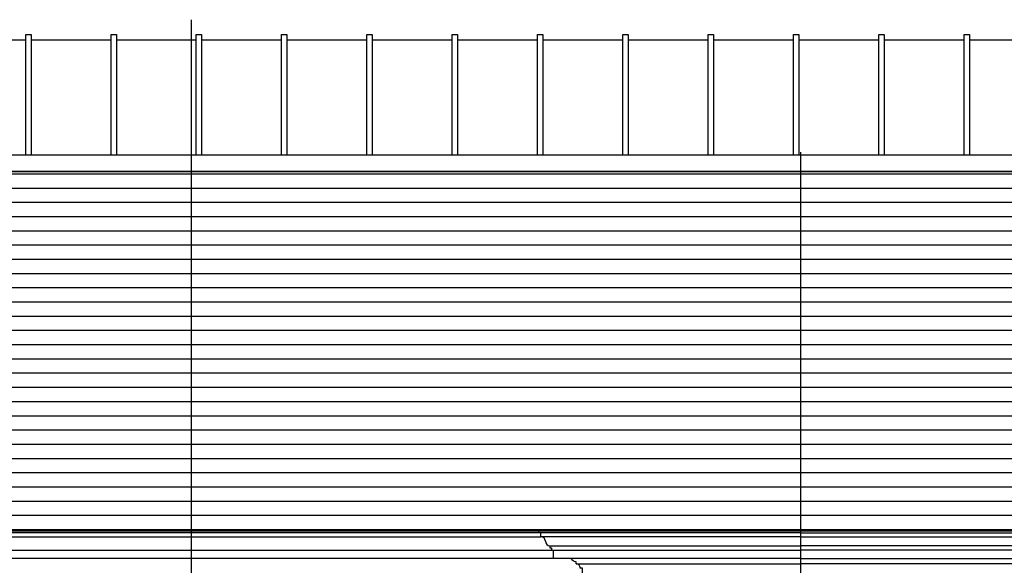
# Model space of a CAD drawing. Extents: x 0 to 286551, y -50 to 581131.
# Tile 50 of 207: x 101292 to 110524, y 566268 to 571381. Entities that reach past the tile are written whole.
import ezdxf

# ---------------------------------------------------------------- set-up
doc = ezdxf.new("R2010")
doc.units = 0
doc.header["$MEASUREMENT"] = 0
for name, color, linetype in [('0.13', 5, 'CONTINUOUS'), ('0.18', 1, 'CONTINUOUS'), ('0.25', 2, 'CONTINUOUS')]:
    doc.layers.add(name, color=color, linetype=linetype)
doc.layers.add('HULPLIJNEN', color=252, linetype='CONTINUOUS', plot=False)
doc.layers.add('OMTREKLIJN', color=122, linetype='CONTINUOUS', plot=False)

msp = doc.modelspace()

# ---------------------------------------------------------------- hatches: boundary and pattern name
at = {"layer": '0.13'}
h = msp.add_hatch(dxfattribs=at)
h.set_pattern_fill('ANSI31', color=256, scale=42, angle=135, style=0)
h.set_pattern_definition([(180, (91609.46, 590072.97), (-8e-14, -133.35), [])])
h.paths.add_polyline_path([(97320.3, 569958.8), (99272.3, 566591.2), (99641.4, 566591.2), (106158.4, 566591.2), (108613.4, 566591.2), (111068.4, 566591.2), (114325.4, 566591.2), (117582.4, 566591.2), (117950.6, 566591.2), (119985.4, 569958.8)])

# ---------------------------------------------------------------- linework, layer by layer
for points in [[(101348.2, 570111.2), (101348.2, 571241.5), (101398.2, 571241.5), (101398.2, 570111.2)], [(102148.2, 570111.2), (102148.2, 571241.5), (102198.2, 571241.5), (102198.2, 570111.2)], [(102948.2, 570111.2), (102948.2, 571241.5), (102998.2, 571241.5), (102998.2, 570111.2)], [(103748.2, 570111.2), (103748.2, 571241.5), (103798.2, 571241.5), (103798.2, 570111.2)], [(104548.2, 570111.2), (104548.2, 571241.5), (104598.2, 571241.5), (104598.2, 570111.2)], [(105348.2, 570111.2), (105348.2, 571241.5), (105398.2, 571241.5), (105398.2, 570111.2)], [(106148.2, 570111.2), (106148.2, 571241.5), (106198.2, 571241.5), (106198.2, 570111.2)], [(106948.2, 570111.2), (106948.2, 571241.5), (106998.2, 571241.5), (106998.2, 570111.2)], [(107748.2, 570111.2), (107748.2, 571241.5), (107798.2, 571241.5), (107798.2, 570111.2)], [(108548.2, 570111.2), (108548.2, 571241.5), (108598.2, 571241.5), (108598.2, 570111.2)], [(109348.2, 570111.2), (109348.2, 571241.5), (109398.2, 571241.5), (109398.2, 570111.2)], [(110148.2, 570111.2), (110148.2, 571241.5), (110198.2, 571241.5), (110198.2, 570111.2)], [(99621.4, 566536.2), (106178.4, 566536.2)], [(99521.4, 566411.2), (106278.4, 566411.2)], [(106508.4, 566281.2), (108613.4, 566281.2)], [(110718.4, 566281.2), (108613.4, 566281.2)]]:
    msp.add_lwpolyline(points, dxfattribs=at)
msp.add_lwpolyline([(106608.4, 566141.2), (106598.4, 566141.2), (106598.4, 566151.2, 0.414214), (106578.4, 566171.2), (106578.4, 566181.2), (106568.4, 566181.2), (106568.4, 566241.2), (106548.4, 566241.2, 0.414214), (106508.4, 566281.2), (106508.4, 566301.2, -0.298217), (106462.6, 566331.2, -0.298217)], format="xyb", dxfattribs=at)
at = {"layer": '0.18'}
for p, q in [((106263.4, 566451.2), (106263.4, 566431.2)), ((106263.4, 566431.2), (106278.4, 566431.2)), ((106278.4, 566431.2), (106278.4, 566411.2)), ((106293.4, 566411.2), (106293.4, 566331.2))]:
    msp.add_line(p, q, dxfattribs=at)
for points in [[(100598.2, 571191.5), (101348.2, 571191.5)], [(101398.2, 571191.5), (102148.2, 571191.5)], [(102198.2, 571191.5), (102948.2, 571191.5)], [(102998.2, 571191.5), (103748.2, 571191.5)], [(103798.2, 571191.5), (104548.2, 571191.5)], [(104598.2, 571191.5), (105348.2, 571191.5)], [(105398.2, 571191.5), (106148.2, 571191.5)], [(106198.2, 571191.5), (106948.2, 571191.5)], [(106998.2, 571191.5), (107748.2, 571191.5)], [(107798.2, 571191.5), (108548.2, 571191.5)], [(108598.2, 571191.5), (109348.2, 571191.5)], [(109398.2, 571191.5), (110148.2, 571191.5)], [(110198.2, 571191.5), (110948.2, 571191.5)], [(120067.2, 570111.2), (97239.4, 570111.2)], [(97320.3, 569958.8), (119985.4, 569958.8)], [(106158.4, 566591.2), (99641.4, 566591.2)], [(106158.4, 566571.2), (99641.4, 566571.2)], [(106178.4, 566536.2), (106178.4, 566571.2)], [(108613.4, 566536.2), (106178.4, 566536.2)], [(108613.4, 566536.2), (111048.4, 566536.2)], [(106263.4, 566451.2), (108613.4, 566451.2)], [(110963.4, 566451.2), (108613.4, 566451.2)], [(106293.4, 566331.2), (99506.4, 566331.2)], [(106278.4, 566411.2), (108613.4, 566411.2)], [(108613.4, 566331.2), (106293.4, 566331.2)], [(110948.4, 566411.2), (108613.4, 566411.2)], [(108613.4, 566331.2), (110933.4, 566331.2)]]:
    msp.add_lwpolyline(points, dxfattribs=at)
for centre, start, end in [((106178.4, 566493.7), 0, 90), ((106263.4, 566493.7), 180, 270)]:
    msp.add_arc(centre, 42.5, start, end, dxfattribs=at)
at = {"layer": '0.25'}
for points in [[(108613.4, 566571.2), (106158.4, 566571.2), (106158.4, 566591.2), (108613.4, 566591.2)], [(108613.4, 566571.2), (111068.4, 566571.2), (111068.4, 566591.2), (108613.4, 566591.2)]]:
    msp.add_lwpolyline(points, dxfattribs=at)
at = {"layer": 'HULPLIJNEN'}
for points in [[(102899.9, 571381.5), (102899.9, 552914.8)], [(108613.4, 570141.5), (108613.4, 551674.8)]]:
    msp.add_lwpolyline(points, dxfattribs=at)
at = {"layer": 'OMTREKLIJN'}
msp.add_lwpolyline([(97320.3, 569958.8), (99272.3, 566591.2), (99641.4, 566591.2), (106158.4, 566591.2), (108613.4, 566591.2), (111068.4, 566591.2), (114325.4, 566591.2), (117582.4, 566591.2), (117950.6, 566591.2), (119985.4, 569958.8)], close=True, dxfattribs=at)

doc.saveas('drawing.dxf')
